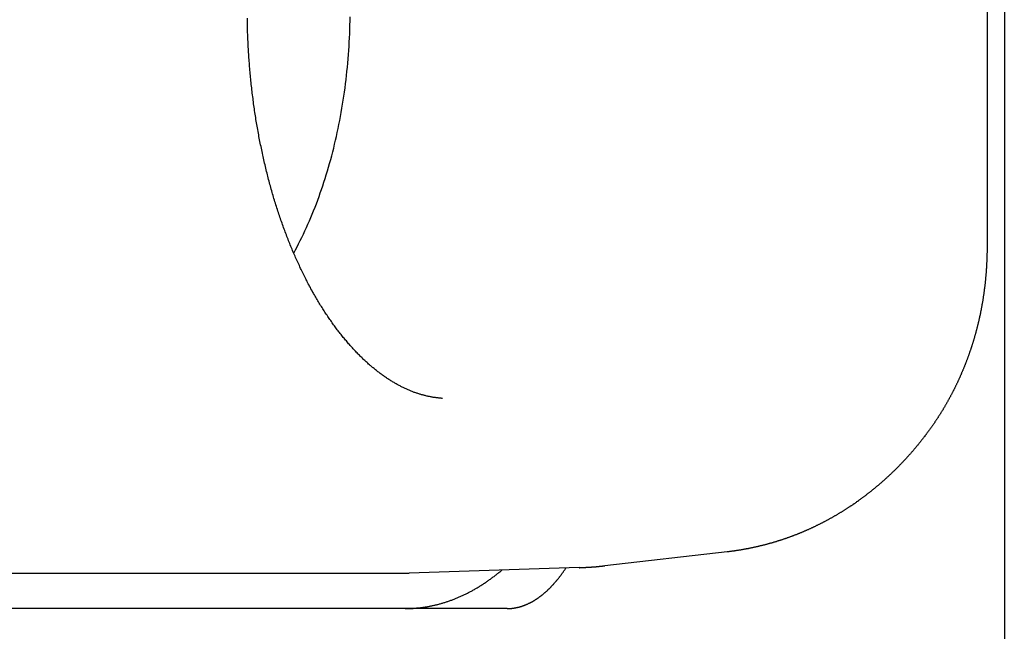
# Model space of a CAD drawing. Extents: x 637 to 3230, y 885 to 2745.
# Tile 14 of 151: x 1007 to 1021, y 1664 to 1673. Entities that reach past the tile are written whole.
import ezdxf

# ---------------------------------------------------------------- set-up
doc = ezdxf.new("R2010")
doc.units = 0
doc.layers.add('KF_GRAVIS_15_RIGHT', color=7, linetype='CONTINUOUS')

# ---------------------------------------------------------------- blocks, each defined once
blk = doc.blocks.new('KF_GRAVIS_15_RIGHT')
at = {"layer": 'KF_GRAVIS_15_RIGHT'}
for p, q in [((191.5946, -574.6769), (191.5946, -656)), ((191.3493, -576.6168), (191.3493, -583.3832)), ((187.6666, -587.6974), (185.9374, -587.894)), ((169.502, -588), (183.1096, -588)), ((185.5719, -587.9207), (183.1631, -587.9991)), ((184.5519, -588.5), (170.8074, -588.5))]:
    blk.add_line(p, q, dxfattribs=at)
for points in [[(183.636, -585.523, 0), (183.626, -585.523, 0), (183.616, -585.522, 0), (183.606, -585.521, 0), (183.596, -585.52, 0), (183.586, -585.519, 0), (183.576, -585.518, 0), (183.566, -585.517, 0), (183.556, -585.516, 0), (183.545, -585.515, 0), (183.535, -585.513, 0), (183.525, -585.512, 0), (183.515, -585.51, 0), (183.505, -585.509, 0), (183.495, -585.507, 0), (183.484, -585.505, 0), (183.474, -585.503, 0), (183.464, -585.501, 0), (183.454, -585.499, 0), (183.443, -585.497, 0), (183.433, -585.495, 0), (183.423, -585.493, 0), (183.413, -585.49, 0), (183.402, -585.488, 0), (183.392, -585.485, 0), (183.382, -585.483, 0), (183.371, -585.48, 0), (183.361, -585.477, 0), (183.351, -585.475, 0), (183.34, -585.472, 0), (183.33, -585.469, 0), (183.319, -585.465, 0), (183.309, -585.462, 0), (183.299, -585.459, 0), (183.288, -585.456, 0), (183.278, -585.452, 0), (183.267, -585.449, 0), (183.257, -585.445, 0), (183.246, -585.441, 0), (183.236, -585.438, 0), (183.225, -585.434, 0), (183.215, -585.43, 0), (183.204, -585.426, 0), (183.194, -585.421, 0), (183.183, -585.417, 0), (183.173, -585.413, 0), (183.162, -585.408, 0), (183.152, -585.404, 0), (183.141, -585.399, 0), (183.13, -585.395, 0), (183.12, -585.39, 0), (183.109, -585.385, 0), (183.099, -585.38, 0), (183.088, -585.375, 0), (183.077, -585.37, 0), (183.067, -585.365, 0), (183.056, -585.359, 0), (183.045, -585.354, 0), (183.035, -585.348, 0), (183.024, -585.343, 0), (183.013, -585.337, 0), (183.003, -585.331, 0), (182.992, -585.325, 0), (182.981, -585.319, 0), (182.97, -585.313, 0), (182.96, -585.307, 0), (182.949, -585.301, 0), (182.938, -585.294, 0), (182.927, -585.288, 0), (182.917, -585.281, 0), (182.906, -585.274, 0), (182.895, -585.268, 0), (182.884, -585.261, 0), (182.874, -585.254, 0), (182.863, -585.247, 0), (182.852, -585.24, 0), (182.841, -585.232, 0), (182.83, -585.225, 0), (182.819, -585.217, 0), (182.809, -585.21, 0), (182.798, -585.202, 0), (182.787, -585.194, 0), (182.776, -585.187, 0), (182.765, -585.179, 0), (182.754, -585.17, 0), (182.743, -585.162, 0), (182.732, -585.154, 0), (182.722, -585.146, 0), (182.711, -585.137, 0), (182.7, -585.129, 0), (182.689, -585.12, 0), (182.678, -585.111, 0), (182.667, -585.102, 0), (182.656, -585.093, 0), (182.645, -585.084, 0), (182.634, -585.075, 0), (182.623, -585.065, 0), (182.612, -585.056, 0), (182.601, -585.047, 0), (182.59, -585.037, 0), (182.579, -585.027, 0), (182.568, -585.017, 0), (182.557, -585.007, 0), (182.546, -584.997, 0), (182.535, -584.987, 0), (182.524, -584.977, 0), (182.513, -584.966, 0), (182.503, -584.956, 0), (182.492, -584.945, 0), (182.481, -584.935, 0), (182.47, -584.924, 0), (182.459, -584.913, 0), (182.448, -584.902, 0), (182.437, -584.891, 0), (182.426, -584.879, 0), (182.415, -584.868, 0), (182.404, -584.857, 0), (182.393, -584.845, 0), (182.382, -584.833, 0), (182.371, -584.822, 0), (182.361, -584.81, 0), (182.35, -584.798, 0), (182.339, -584.786, 0), (182.328, -584.774, 0), (182.317, -584.761, 0), (182.306, -584.749, 0), (182.296, -584.737, 0), (182.285, -584.724, 0), (182.274, -584.711, 0), (182.263, -584.699, 0), (182.253, -584.686, 0), (182.242, -584.673, 0), (182.231, -584.66, 0), (182.22, -584.647, 0), (182.21, -584.633, 0), (182.199, -584.62, 0), (182.188, -584.606, 0), (182.178, -584.593, 0), (182.167, -584.579, 0), (182.157, -584.565, 0), (182.146, -584.552, 0), (182.136, -584.538, 0), (182.125, -584.524, 0), (182.115, -584.509, 0), (182.104, -584.495, 0), (182.094, -584.481, 0), (182.083, -584.466, 0), (182.073, -584.452, 0), (182.062, -584.437, 0), (182.052, -584.422, 0), (182.042, -584.408, 0), (182.031, -584.393, 0), (182.021, -584.378, 0), (182.011, -584.362, 0), (182.001, -584.347, 0), (181.99, -584.332, 0), (181.98, -584.316, 0), (181.97, -584.301, 0), (181.96, -584.285, 0), (181.95, -584.27, 0), (181.94, -584.254, 0), (181.93, -584.238, 0), (181.92, -584.222, 0), (181.91, -584.206, 0), (181.9, -584.19, 0), (181.89, -584.174, 0), (181.88, -584.157, 0), (181.87, -584.141, 0), (181.86, -584.124, 0), (181.85, -584.108, 0), (181.841, -584.091, 0), (181.831, -584.074, 0), (181.821, -584.057, 0), (181.811, -584.04, 0), (181.802, -584.023, 0), (181.792, -584.006, 0), (181.783, -583.989, 0), (181.773, -583.971, 0), (181.764, -583.954, 0), (181.754, -583.936, 0), (181.745, -583.919, 0), (181.735, -583.901, 0), (181.726, -583.883, 0), (181.717, -583.865, 0), (181.707, -583.847, 0), (181.698, -583.829, 0), (181.689, -583.811, 0), (181.68, -583.793, 0), (181.671, -583.774, 0), (181.662, -583.756, 0), (181.652, -583.738, 0), (181.643, -583.719, 0), (181.635, -583.7, 0), (181.626, -583.682, 0), (181.617, -583.663, 0), (181.608, -583.644, 0), (181.599, -583.625, 0), (181.59, -583.606, 0), (181.582, -583.587, 0), (181.573, -583.568, 0), (181.564, -583.548, 0), (181.556, -583.529, 0), (181.547, -583.509, 0), (181.539, -583.49, 0), (181.53, -583.47, 0), (181.522, -583.451, 0), (181.513, -583.431, 0), (181.505, -583.411, 0), (181.497, -583.391, 0), (181.488, -583.371, 0), (181.48, -583.351, 0), (181.472, -583.331, 0), (181.464, -583.311, 0), (181.456, -583.291, 0), (181.448, -583.27, 0), (181.44, -583.25, 0), (181.432, -583.229, 0), (181.424, -583.209, 0), (181.416, -583.188, 0), (181.408, -583.167, 0), (181.401, -583.147, 0), (181.393, -583.126, 0), (181.385, -583.105, 0), (181.378, -583.084, 0), (181.37, -583.063, 0), (181.363, -583.042, 0), (181.355, -583.021, 0), (181.348, -582.999, 0), (181.34, -582.978, 0), (181.333, -582.957, 0), (181.326, -582.935, 0), (181.319, -582.914, 0), (181.311, -582.892, 0), (181.304, -582.871, 0), (181.297, -582.849, 0), (181.29, -582.827, 0), (181.283, -582.805, 0), (181.276, -582.783, 0), (181.27, -582.761, 0), (181.263, -582.739, 0), (181.256, -582.717, 0), (181.249, -582.695, 0), (181.243, -582.673, 0), (181.236, -582.651, 0), (181.23, -582.628, 0), (181.223, -582.606, 0), (181.217, -582.584, 0), (181.21, -582.561, 0), (181.204, -582.539, 0), (181.198, -582.516, 0), (181.192, -582.493, 0), (181.186, -582.471, 0), (181.18, -582.448, 0), (181.173, -582.425, 0), (181.167, -582.402, 0), (181.162, -582.379, 0), (181.156, -582.356, 0), (181.15, -582.333, 0), (181.144, -582.31, 0), (181.138, -582.287, 0), (181.133, -582.264, 0), (181.127, -582.241, 0), (181.122, -582.217, 0), (181.116, -582.194, 0), (181.111, -582.171, 0), (181.105, -582.147, 0), (181.1, -582.124, 0), (181.095, -582.1, 0), (181.09, -582.077, 0), (181.085, -582.053, 0), (181.08, -582.029, 0), (181.075, -582.006, 0), (181.07, -581.982, 0), (181.065, -581.958, 0), (181.06, -581.934, 0), (181.055, -581.91, 0), (181.05, -581.886, 0), (181.046, -581.862, 0), (181.041, -581.838, 0), (181.036, -581.814, 0), (181.032, -581.79, 0), (181.028, -581.766, 0), (181.023, -581.742, 0), (181.019, -581.718, 0), (181.015, -581.694, 0), (181.01, -581.669, 0), (181.006, -581.645, 0), (181.002, -581.621, 0), (180.998, -581.596, 0), (180.994, -581.572, 0), (180.99, -581.548, 0), (180.987, -581.523, 0), (180.983, -581.499, 0), (180.979, -581.474, 0), (180.975, -581.449, 0), (180.972, -581.425, 0), (180.968, -581.4, 0), (180.965, -581.375, 0), (180.961, -581.351, 0), (180.958, -581.326, 0), (180.955, -581.301, 0), (180.952, -581.277, 0), (180.948, -581.252, 0), (180.945, -581.227, 0), (180.942, -581.202, 0), (180.939, -581.177, 0), (180.936, -581.152, 0), (180.933, -581.127, 0), (180.931, -581.102, 0), (180.928, -581.077, 0), (180.925, -581.052, 0), (180.923, -581.027, 0), (180.92, -581.002, 0), (180.918, -580.977, 0), (180.915, -580.952, 0), (180.913, -580.927, 0), (180.911, -580.902, 0), (180.908, -580.876, 0), (180.906, -580.851, 0), (180.904, -580.826, 0), (180.902, -580.801, 0), (180.9, -580.776, 0), (180.898, -580.75, 0), (180.896, -580.725, 0), (180.895, -580.7, 0), (180.893, -580.674, 0), (180.891, -580.649, 0), (180.89, -580.624, 0), (180.888, -580.598, 0), (180.887, -580.573, 0), (180.885, -580.548, 0), (180.884, -580.522, 0), (180.883, -580.497, 0), (180.882, -580.471, 0), (180.88, -580.446, 0), (180.879, -580.421, 0), (180.878, -580.395, 0), (180.877, -580.37, 0), (180.876, -580.344, 0), (180.876, -580.319, 0), (180.875, -580.293, 0), (180.874, -580.268, 0), (180.874, -580.242, 0), (180.873, -580.217, 0), (180.872, -580.191, 0), (180.872, -580.166, 0), (180.872, -580.14, 0)], [(181.528, -583.466, 0), (181.552, -583.422, 0), (181.575, -583.379, 0), (181.598, -583.334, 0), (181.621, -583.289, 0), (181.643, -583.244, 0), (181.665, -583.198, 0), (181.687, -583.152, 0), (181.708, -583.105, 0), (181.73, -583.058, 0), (181.75, -583.011, 0), (181.771, -582.963, 0), (181.791, -582.914, 0), (181.811, -582.866, 0), (181.83, -582.816, 0), (181.85, -582.767, 0), (181.868, -582.717, 0), (181.887, -582.666, 0), (181.905, -582.615, 0), (181.923, -582.564, 0), (181.94, -582.513, 0), (181.957, -582.461, 0), (181.974, -582.409, 0), (181.99, -582.356, 0), (182.006, -582.303, 0), (182.022, -582.25, 0), (182.037, -582.196, 0), (182.052, -582.142, 0), (182.067, -582.088, 0), (182.081, -582.033, 0), (182.095, -581.979, 0), (182.108, -581.924, 0), (182.121, -581.868, 0), (182.134, -581.813, 0), (182.146, -581.757, 0), (182.158, -581.701, 0), (182.169, -581.644, 0), (182.18, -581.588, 0), (182.191, -581.531, 0), (182.201, -581.474, 0), (182.211, -581.416, 0), (182.221, -581.359, 0), (182.23, -581.301, 0), (182.239, -581.243, 0), (182.247, -581.185, 0), (182.255, -581.127, 0), (182.262, -581.069, 0), (182.27, -581.01, 0), (182.276, -580.951, 0), (182.283, -580.893, 0), (182.289, -580.834, 0), (182.294, -580.775, 0), (182.299, -580.716, 0), (182.304, -580.656, 0), (182.308, -580.597, 0), (182.312, -580.537, 0), (182.316, -580.478, 0), (182.319, -580.418, 0), (182.321, -580.359, 0), (182.324, -580.299, 0), (182.325, -580.239, 0), (182.327, -580.179, 0), (182.328, -580.12, 0)], [(191.349, -583.383, 0), (191.349, -583.391, 0), (191.349, -583.399, 0), (191.349, -583.407, 0), (191.349, -583.415, 0), (191.349, -583.423, 0), (191.349, -583.43, 0), (191.349, -583.438, 0), (191.349, -583.446, 0), (191.349, -583.454, 0), (191.349, -583.462, 0), (191.348, -583.47, 0), (191.348, -583.478, 0), (191.348, -583.485, 0), (191.348, -583.493, 0), (191.348, -583.501, 0), (191.348, -583.509, 0), (191.347, -583.517, 0), (191.347, -583.525, 0), (191.347, -583.533, 0), (191.347, -583.54, 0), (191.346, -583.548, 0), (191.346, -583.556, 0), (191.346, -583.564, 0), (191.346, -583.572, 0), (191.345, -583.58, 0), (191.345, -583.588, 0), (191.345, -583.595, 0), (191.344, -583.603, 0), (191.344, -583.611, 0), (191.343, -583.619, 0), (191.343, -583.627, 0), (191.343, -583.635, 0), (191.342, -583.643, 0), (191.342, -583.65, 0), (191.341, -583.658, 0), (191.341, -583.666, 0), (191.34, -583.674, 0), (191.34, -583.682, 0), (191.339, -583.69, 0), (191.339, -583.698, 0), (191.338, -583.705, 0), (191.338, -583.713, 0), (191.337, -583.721, 0), (191.337, -583.729, 0), (191.336, -583.737, 0), (191.335, -583.745, 0), (191.335, -583.752, 0), (191.334, -583.76, 0), (191.334, -583.768, 0), (191.333, -583.776, 0), (191.332, -583.784, 0), (191.332, -583.792, 0), (191.331, -583.799, 0), (191.33, -583.807, 0), (191.33, -583.815, 0), (191.329, -583.823, 0), (191.328, -583.831, 0), (191.327, -583.838, 0), (191.327, -583.846, 0), (191.326, -583.854, 0), (191.325, -583.862, 0), (191.324, -583.87, 0), (191.323, -583.878, 0), (191.323, -583.885, 0), (191.322, -583.893, 0), (191.321, -583.901, 0), (191.32, -583.909, 0), (191.319, -583.917, 0), (191.318, -583.924, 0), (191.317, -583.932, 0), (191.316, -583.94, 0), (191.315, -583.948, 0), (191.314, -583.956, 0), (191.313, -583.963, 0), (191.312, -583.971, 0), (191.311, -583.979, 0), (191.31, -583.987, 0), (191.309, -583.995, 0), (191.308, -584.002, 0), (191.307, -584.01, 0), (191.306, -584.018, 0), (191.305, -584.026, 0), (191.304, -584.033, 0), (191.303, -584.041, 0), (191.302, -584.049, 0), (191.301, -584.057, 0), (191.3, -584.065, 0), (191.299, -584.072, 0), (191.297, -584.08, 0), (191.296, -584.088, 0), (191.295, -584.096, 0), (191.294, -584.103, 0), (191.293, -584.111, 0), (191.291, -584.119, 0), (191.29, -584.127, 0), (191.289, -584.134, 0), (191.288, -584.142, 0), (191.286, -584.15, 0), (191.285, -584.158, 0), (191.284, -584.165, 0), (191.282, -584.173, 0), (191.281, -584.181, 0), (191.28, -584.189, 0), (191.278, -584.196, 0), (191.277, -584.204, 0), (191.276, -584.212, 0), (191.274, -584.219, 0), (191.273, -584.227, 0), (191.271, -584.235, 0), (191.27, -584.243, 0), (191.268, -584.25, 0), (191.267, -584.258, 0), (191.265, -584.266, 0), (191.264, -584.273, 0), (191.262, -584.281, 0), (191.261, -584.289, 0), (191.259, -584.296, 0), (191.258, -584.304, 0), (191.256, -584.312, 0), (191.255, -584.32, 0), (191.253, -584.327, 0), (191.251, -584.335, 0), (191.25, -584.343, 0), (191.248, -584.35, 0), (191.247, -584.358, 0), (191.245, -584.366, 0), (191.243, -584.373, 0), (191.242, -584.381, 0), (191.24, -584.389, 0), (191.238, -584.396, 0), (191.236, -584.404, 0), (191.235, -584.412, 0), (191.233, -584.419, 0), (191.231, -584.427, 0), (191.229, -584.434, 0), (191.228, -584.442, 0), (191.226, -584.45, 0), (191.224, -584.457, 0), (191.222, -584.465, 0), (191.22, -584.473, 0), (191.218, -584.48, 0), (191.216, -584.488, 0), (191.215, -584.495, 0), (191.213, -584.503, 0), (191.211, -584.511, 0), (191.209, -584.518, 0), (191.207, -584.526, 0), (191.205, -584.534, 0), (191.203, -584.541, 0), (191.201, -584.549, 0), (191.199, -584.556, 0), (191.197, -584.564, 0), (191.195, -584.571, 0), (191.193, -584.579, 0), (191.191, -584.587, 0), (191.189, -584.594, 0), (191.187, -584.602, 0), (191.185, -584.609, 0), (191.183, -584.617, 0), (191.18, -584.624, 0), (191.178, -584.632, 0), (191.176, -584.639, 0), (191.174, -584.647, 0), (191.172, -584.655, 0), (191.17, -584.662, 0), (191.167, -584.67, 0), (191.165, -584.677, 0), (191.163, -584.685, 0), (191.161, -584.692, 0), (191.159, -584.7, 0), (191.156, -584.707, 0), (191.154, -584.715, 0), (191.152, -584.722, 0), (191.149, -584.73, 0), (191.147, -584.737, 0), (191.145, -584.745, 0), (191.142, -584.752, 0), (191.14, -584.76, 0), (191.138, -584.767, 0), (191.135, -584.775, 0), (191.133, -584.782, 0), (191.131, -584.79, 0), (191.128, -584.797, 0), (191.126, -584.804, 0), (191.123, -584.812, 0), (191.121, -584.819, 0), (191.118, -584.827, 0), (191.116, -584.834, 0), (191.113, -584.842, 0), (191.111, -584.849, 0), (191.108, -584.856, 0), (191.106, -584.864, 0), (191.103, -584.871, 0), (191.101, -584.879, 0), (191.098, -584.886, 0), (191.095, -584.894, 0), (191.093, -584.901, 0), (191.09, -584.908, 0), (191.087, -584.916, 0), (191.085, -584.923, 0), (191.082, -584.93, 0), (191.079, -584.938, 0), (191.077, -584.945, 0), (191.074, -584.953, 0), (191.071, -584.96, 0), (191.069, -584.967, 0), (191.066, -584.975, 0), (191.063, -584.982, 0), (191.06, -584.989, 0), (191.058, -584.997, 0), (191.055, -585.004, 0), (191.052, -585.011, 0), (191.049, -585.019, 0), (191.046, -585.026, 0), (191.043, -585.033, 0), (191.041, -585.04, 0), (191.038, -585.048, 0), (191.035, -585.055, 0), (191.032, -585.062, 0), (191.029, -585.07, 0), (191.026, -585.077, 0), (191.023, -585.084, 0), (191.02, -585.091, 0), (191.017, -585.099, 0), (191.014, -585.106, 0), (191.011, -585.113, 0), (191.008, -585.12, 0), (191.005, -585.128, 0), (191.002, -585.135, 0), (190.999, -585.142, 0), (190.996, -585.149, 0), (190.993, -585.156, 0), (190.99, -585.164, 0), (190.987, -585.171, 0), (190.984, -585.178, 0), (190.981, -585.185, 0), (190.977, -585.192, 0), (190.974, -585.2, 0), (190.971, -585.207, 0), (190.968, -585.214, 0), (190.965, -585.221, 0), (190.962, -585.228, 0), (190.958, -585.235, 0), (190.955, -585.243, 0), (190.952, -585.25, 0), (190.949, -585.257, 0), (190.945, -585.264, 0), (190.942, -585.271, 0), (190.939, -585.278, 0), (190.935, -585.285, 0), (190.932, -585.292, 0), (190.929, -585.299, 0), (190.925, -585.307, 0), (190.922, -585.314, 0), (190.919, -585.321, 0), (190.915, -585.328, 0), (190.912, -585.335, 0), (190.909, -585.342, 0), (190.905, -585.349, 0), (190.902, -585.356, 0), (190.898, -585.363, 0), (190.895, -585.37, 0), (190.891, -585.377, 0), (190.888, -585.384, 0), (190.884, -585.391, 0), (190.881, -585.398, 0), (190.877, -585.405, 0), (190.874, -585.412, 0), (190.87, -585.419, 0), (190.867, -585.426, 0), (190.863, -585.433, 0), (190.859, -585.44, 0), (190.856, -585.447, 0), (190.852, -585.454, 0), (190.849, -585.461, 0), (190.845, -585.468, 0), (190.841, -585.475, 0), (190.838, -585.482, 0), (190.834, -585.489, 0), (190.83, -585.496, 0), (190.826, -585.502, 0), (190.823, -585.509, 0), (190.819, -585.516, 0), (190.815, -585.523, 0), (190.812, -585.53, 0), (190.808, -585.537, 0), (190.804, -585.544, 0), (190.8, -585.551, 0), (190.796, -585.557, 0), (190.793, -585.564, 0), (190.789, -585.571, 0), (190.785, -585.578, 0), (190.781, -585.585, 0), (190.777, -585.592, 0), (190.773, -585.598, 0), (190.769, -585.605, 0), (190.765, -585.612, 0), (190.761, -585.619, 0), (190.758, -585.626, 0), (190.754, -585.632, 0), (190.75, -585.639, 0), (190.746, -585.646, 0), (190.742, -585.653, 0), (190.738, -585.659, 0), (190.734, -585.666, 0), (190.73, -585.673, 0), (190.726, -585.679, 0), (190.722, -585.686, 0), (190.717, -585.693, 0), (190.713, -585.7, 0), (190.709, -585.706, 0), (190.705, -585.713, 0), (190.701, -585.72, 0), (190.697, -585.726, 0), (190.693, -585.733, 0), (190.689, -585.74, 0), (190.685, -585.746, 0), (190.68, -585.753, 0), (190.676, -585.76, 0), (190.672, -585.766, 0), (190.668, -585.773, 0), (190.664, -585.779, 0), (190.659, -585.786, 0), (190.655, -585.793, 0), (190.651, -585.799, 0), (190.647, -585.806, 0), (190.642, -585.812, 0), (190.638, -585.819, 0), (190.634, -585.825, 0), (190.629, -585.832, 0), (190.625, -585.838, 0), (190.621, -585.845, 0), (190.616, -585.851, 0), (190.612, -585.858, 0), (190.608, -585.864, 0), (190.603, -585.871, 0), (190.599, -585.877, 0), (190.594, -585.884, 0), (190.59, -585.89, 0), (190.585, -585.897, 0), (190.581, -585.903, 0), (190.577, -585.91, 0), (190.572, -585.916, 0), (190.568, -585.923, 0), (190.563, -585.929, 0), (190.559, -585.935, 0), (190.554, -585.942, 0), (190.549, -585.948, 0), (190.545, -585.955, 0), (190.54, -585.961, 0), (190.536, -585.967, 0), (190.531, -585.974, 0), (190.527, -585.98, 0), (190.522, -585.986, 0), (190.517, -585.993, 0), (190.513, -585.999, 0), (190.508, -586.005, 0), (190.503, -586.012, 0), (190.499, -586.018, 0), (190.494, -586.024, 0), (190.489, -586.03, 0), (190.485, -586.037, 0), (190.48, -586.043, 0), (190.475, -586.049, 0), (190.47, -586.056, 0), (190.466, -586.062, 0), (190.461, -586.068, 0), (190.456, -586.074, 0), (190.451, -586.08, 0), (190.447, -586.087, 0), (190.442, -586.093, 0), (190.437, -586.099, 0), (190.432, -586.105, 0), (190.427, -586.111, 0), (190.422, -586.117, 0), (190.418, -586.124, 0), (190.413, -586.13, 0), (190.408, -586.136, 0), (190.403, -586.142, 0), (190.398, -586.148, 0), (190.393, -586.154, 0), (190.388, -586.16, 0), (190.383, -586.166, 0)], [(190.383, -586.166, 0), (190.378, -586.173, 0), (190.373, -586.179, 0), (190.367, -586.186, 0), (190.362, -586.192, 0), (190.357, -586.199, 0), (190.351, -586.205, 0), (190.346, -586.211, 0), (190.341, -586.218, 0), (190.335, -586.224, 0), (190.33, -586.231, 0), (190.324, -586.237, 0), (190.319, -586.243, 0), (190.314, -586.25, 0), (190.308, -586.256, 0), (190.303, -586.262, 0), (190.297, -586.269, 0), (190.292, -586.275, 0), (190.286, -586.281, 0), (190.281, -586.288, 0), (190.275, -586.294, 0), (190.27, -586.3, 0), (190.264, -586.307, 0), (190.259, -586.313, 0), (190.253, -586.319, 0), (190.247, -586.325, 0), (190.242, -586.332, 0), (190.236, -586.338, 0), (190.231, -586.344, 0), (190.225, -586.35, 0), (190.219, -586.356, 0), (190.214, -586.363, 0), (190.208, -586.369, 0), (190.203, -586.375, 0), (190.197, -586.381, 0), (190.191, -586.387, 0), (190.186, -586.393, 0), (190.18, -586.399, 0), (190.174, -586.405, 0), (190.168, -586.412, 0), (190.163, -586.418, 0), (190.157, -586.424, 0), (190.151, -586.43, 0), (190.145, -586.436, 0), (190.14, -586.442, 0), (190.134, -586.448, 0), (190.128, -586.454, 0), (190.122, -586.46, 0), (190.116, -586.466, 0), (190.111, -586.472, 0), (190.105, -586.478, 0), (190.099, -586.484, 0), (190.093, -586.49, 0), (190.087, -586.496, 0), (190.081, -586.502, 0), (190.075, -586.507, 0), (190.07, -586.513, 0), (190.064, -586.519, 0), (190.058, -586.525, 0), (190.052, -586.531, 0), (190.046, -586.537, 0), (190.04, -586.543, 0), (190.034, -586.549, 0), (190.028, -586.554, 0), (190.022, -586.56, 0), (190.016, -586.566, 0), (190.01, -586.572, 0), (190.004, -586.578, 0), (189.998, -586.583, 0), (189.992, -586.589, 0), (189.986, -586.595, 0), (189.98, -586.601, 0), (189.974, -586.606, 0), (189.967, -586.612, 0), (189.961, -586.618, 0), (189.955, -586.623, 0), (189.949, -586.629, 0), (189.943, -586.635, 0), (189.937, -586.64, 0), (189.931, -586.646, 0), (189.925, -586.652, 0), (189.918, -586.657, 0), (189.912, -586.663, 0), (189.906, -586.669, 0), (189.9, -586.674, 0), (189.894, -586.68, 0), (189.887, -586.685, 0), (189.881, -586.691, 0), (189.875, -586.696, 0), (189.869, -586.702, 0), (189.862, -586.707, 0), (189.856, -586.713, 0), (189.85, -586.718, 0), (189.844, -586.724, 0), (189.837, -586.729, 0), (189.831, -586.735, 0), (189.825, -586.74, 0), (189.818, -586.746, 0), (189.812, -586.751, 0), (189.806, -586.756, 0), (189.799, -586.762, 0), (189.793, -586.767, 0), (189.786, -586.773, 0), (189.78, -586.778, 0), (189.774, -586.783, 0), (189.767, -586.789, 0), (189.761, -586.794, 0), (189.754, -586.799, 0), (189.748, -586.804, 0), (189.741, -586.81, 0), (189.735, -586.815, 0), (189.728, -586.82, 0), (189.722, -586.825, 0), (189.715, -586.831, 0), (189.709, -586.836, 0), (189.702, -586.841, 0), (189.696, -586.846, 0), (189.689, -586.852, 0), (189.683, -586.857, 0), (189.676, -586.862, 0), (189.67, -586.867, 0), (189.663, -586.872, 0), (189.656, -586.877, 0), (189.65, -586.882, 0), (189.643, -586.887, 0), (189.637, -586.892, 0), (189.63, -586.898, 0), (189.623, -586.903, 0), (189.617, -586.908, 0), (189.61, -586.913, 0), (189.603, -586.918, 0), (189.597, -586.923, 0), (189.59, -586.928, 0), (189.583, -586.933, 0), (189.577, -586.938, 0), (189.57, -586.942, 0), (189.563, -586.947, 0), (189.556, -586.952, 0), (189.55, -586.957, 0), (189.543, -586.962, 0), (189.536, -586.967, 0), (189.529, -586.972, 0), (189.522, -586.977, 0), (189.516, -586.982, 0), (189.509, -586.986, 0), (189.502, -586.991, 0), (189.495, -586.996, 0), (189.488, -587.001, 0), (189.482, -587.006, 0), (189.475, -587.01, 0), (189.468, -587.015, 0), (189.461, -587.02, 0), (189.454, -587.024, 0), (189.447, -587.029, 0), (189.44, -587.034, 0), (189.433, -587.039, 0), (189.426, -587.043, 0), (189.42, -587.048, 0), (189.413, -587.052, 0), (189.406, -587.057, 0), (189.399, -587.062, 0), (189.392, -587.066, 0), (189.385, -587.071, 0), (189.378, -587.075, 0), (189.371, -587.08, 0), (189.364, -587.084, 0), (189.357, -587.089, 0), (189.35, -587.094, 0), (189.343, -587.098, 0), (189.336, -587.102, 0), (189.329, -587.107, 0), (189.322, -587.111, 0), (189.314, -587.116, 0), (189.307, -587.12, 0), (189.3, -587.125, 0), (189.293, -587.129, 0), (189.286, -587.133, 0), (189.279, -587.138, 0), (189.272, -587.142, 0), (189.265, -587.146, 0), (189.258, -587.151, 0), (189.251, -587.155, 0), (189.243, -587.159, 0), (189.236, -587.164, 0), (189.229, -587.168, 0), (189.222, -587.172, 0), (189.215, -587.176, 0), (189.207, -587.181, 0), (189.2, -587.185, 0), (189.193, -587.189, 0), (189.186, -587.193, 0), (189.179, -587.197, 0), (189.171, -587.202, 0), (189.164, -587.206, 0), (189.157, -587.21, 0), (189.15, -587.214, 0), (189.142, -587.218, 0), (189.135, -587.222, 0), (189.128, -587.226, 0), (189.12, -587.23, 0), (189.113, -587.234, 0), (189.106, -587.238, 0), (189.098, -587.242, 0), (189.091, -587.246, 0), (189.084, -587.25, 0), (189.076, -587.254, 0), (189.069, -587.258, 0), (189.062, -587.262, 0), (189.054, -587.266, 0), (189.047, -587.27, 0), (189.04, -587.274, 0), (189.032, -587.277, 0), (189.025, -587.281, 0), (189.017, -587.285, 0), (189.01, -587.289, 0), (189.003, -587.293, 0), (188.995, -587.297, 0), (188.988, -587.3, 0), (188.98, -587.304, 0), (188.973, -587.308, 0), (188.965, -587.312, 0), (188.958, -587.315, 0), (188.95, -587.319, 0), (188.943, -587.323, 0), (188.935, -587.326, 0), (188.928, -587.33, 0), (188.92, -587.334, 0), (188.913, -587.337, 0), (188.905, -587.341, 0), (188.898, -587.344, 0), (188.89, -587.348, 0), (188.883, -587.351, 0), (188.875, -587.355, 0), (188.867, -587.359, 0), (188.86, -587.362, 0), (188.852, -587.366, 0), (188.845, -587.369, 0), (188.837, -587.372, 0), (188.83, -587.376, 0), (188.822, -587.379, 0), (188.814, -587.383, 0), (188.807, -587.386, 0), (188.799, -587.39, 0), (188.791, -587.393, 0), (188.784, -587.396, 0), (188.776, -587.4, 0), (188.768, -587.403, 0), (188.761, -587.406, 0), (188.753, -587.409, 0), (188.745, -587.413, 0), (188.738, -587.416, 0), (188.73, -587.419, 0), (188.722, -587.422, 0), (188.715, -587.426, 0), (188.707, -587.429, 0), (188.699, -587.432, 0), (188.691, -587.435, 0), (188.684, -587.438, 0), (188.676, -587.441, 0), (188.668, -587.445, 0), (188.66, -587.448, 0), (188.653, -587.451, 0), (188.645, -587.454, 0), (188.637, -587.457, 0), (188.629, -587.46, 0), (188.622, -587.463, 0), (188.614, -587.466, 0), (188.606, -587.469, 0), (188.598, -587.472, 0), (188.59, -587.475, 0), (188.583, -587.478, 0), (188.575, -587.48, 0), (188.567, -587.483, 0), (188.559, -587.486, 0), (188.551, -587.489, 0), (188.543, -587.492, 0), (188.535, -587.495, 0), (188.528, -587.498, 0), (188.52, -587.5, 0), (188.512, -587.503, 0), (188.504, -587.506, 0), (188.496, -587.509, 0), (188.488, -587.511, 0), (188.48, -587.514, 0), (188.472, -587.517, 0), (188.464, -587.519, 0), (188.457, -587.522, 0), (188.449, -587.525, 0), (188.441, -587.527, 0), (188.433, -587.53, 0), (188.425, -587.533, 0), (188.417, -587.535, 0), (188.409, -587.538, 0), (188.401, -587.54, 0), (188.393, -587.543, 0), (188.385, -587.545, 0), (188.377, -587.548, 0), (188.369, -587.55, 0), (188.361, -587.553, 0), (188.353, -587.555, 0), (188.345, -587.558, 0), (188.337, -587.56, 0), (188.329, -587.562, 0), (188.321, -587.565, 0), (188.313, -587.567, 0), (188.305, -587.569, 0), (188.297, -587.572, 0), (188.289, -587.574, 0), (188.281, -587.576, 0), (188.273, -587.579, 0), (188.265, -587.581, 0), (188.257, -587.583, 0), (188.249, -587.585, 0), (188.241, -587.587, 0), (188.233, -587.59, 0), (188.225, -587.592, 0), (188.216, -587.594, 0), (188.208, -587.596, 0), (188.2, -587.598, 0), (188.192, -587.6, 0), (188.184, -587.602, 0), (188.176, -587.604, 0), (188.168, -587.606, 0), (188.16, -587.608, 0), (188.152, -587.61, 0), (188.144, -587.612, 0), (188.135, -587.614, 0), (188.127, -587.616, 0), (188.119, -587.618, 0), (188.111, -587.62, 0), (188.103, -587.622, 0), (188.095, -587.624, 0), (188.087, -587.626, 0), (188.078, -587.628, 0), (188.07, -587.63, 0), (188.062, -587.631, 0), (188.054, -587.633, 0), (188.046, -587.635, 0), (188.038, -587.637, 0), (188.029, -587.638, 0), (188.021, -587.64, 0), (188.013, -587.642, 0), (188.005, -587.644, 0), (187.997, -587.645, 0), (187.989, -587.647, 0), (187.98, -587.649, 0), (187.972, -587.65, 0), (187.964, -587.652, 0), (187.956, -587.653, 0), (187.948, -587.655, 0), (187.939, -587.656, 0), (187.931, -587.658, 0), (187.923, -587.659, 0), (187.915, -587.661, 0), (187.906, -587.662, 0), (187.898, -587.664, 0), (187.89, -587.665, 0), (187.882, -587.667, 0), (187.873, -587.668, 0), (187.865, -587.67, 0), (187.857, -587.671, 0), (187.849, -587.672, 0), (187.841, -587.674, 0), (187.832, -587.675, 0), (187.824, -587.676, 0), (187.816, -587.678, 0), (187.807, -587.679, 0), (187.799, -587.68, 0), (187.791, -587.681, 0), (187.783, -587.682, 0), (187.774, -587.684, 0), (187.766, -587.685, 0), (187.758, -587.686, 0), (187.75, -587.687, 0), (187.741, -587.688, 0), (187.733, -587.689, 0), (187.725, -587.69, 0), (187.716, -587.691, 0), (187.708, -587.692, 0), (187.7, -587.694, 0), (187.691, -587.695, 0), (187.683, -587.696, 0), (187.675, -587.696, 0), (187.667, -587.697, 0)], [(183.109, -588.5, 0), (183.12, -588.5, 0), (183.131, -588.5, 0), (183.142, -588.5, 0), (183.153, -588.499, 0), (183.164, -588.499, 0), (183.175, -588.499, 0), (183.186, -588.498, 0), (183.197, -588.498, 0), (183.208, -588.497, 0), (183.219, -588.497, 0), (183.23, -588.496, 0), (183.241, -588.495, 0), (183.252, -588.494, 0), (183.263, -588.493, 0), (183.274, -588.492, 0), (183.285, -588.491, 0), (183.296, -588.49, 0), (183.307, -588.489, 0), (183.318, -588.488, 0), (183.329, -588.487, 0), (183.34, -588.485, 0), (183.351, -588.484, 0), (183.362, -588.482, 0), (183.373, -588.481, 0), (183.384, -588.479, 0), (183.395, -588.477, 0), (183.406, -588.475, 0), (183.417, -588.474, 0), (183.428, -588.472, 0), (183.439, -588.47, 0), (183.45, -588.468, 0), (183.461, -588.465, 0), (183.472, -588.463, 0), (183.483, -588.461, 0), (183.494, -588.459, 0), (183.505, -588.456, 0), (183.516, -588.454, 0), (183.527, -588.451, 0), (183.538, -588.449, 0), (183.549, -588.446, 0), (183.56, -588.443, 0), (183.571, -588.441, 0), (183.582, -588.438, 0), (183.593, -588.435, 0), (183.604, -588.432, 0), (183.615, -588.429, 0), (183.626, -588.426, 0), (183.637, -588.422, 0), (183.647, -588.419, 0), (183.658, -588.416, 0), (183.669, -588.412, 0), (183.68, -588.409, 0), (183.691, -588.405, 0), (183.702, -588.402, 0), (183.713, -588.398, 0), (183.723, -588.395, 0), (183.734, -588.391, 0), (183.745, -588.387, 0), (183.756, -588.383, 0), (183.767, -588.379, 0), (183.778, -588.375, 0), (183.788, -588.371, 0), (183.799, -588.367, 0), (183.81, -588.362, 0), (183.821, -588.358, 0), (183.831, -588.354, 0), (183.842, -588.349, 0), (183.853, -588.345, 0), (183.864, -588.34, 0), (183.874, -588.335, 0), (183.885, -588.331, 0), (183.896, -588.326, 0), (183.906, -588.321, 0), (183.917, -588.316, 0), (183.928, -588.311, 0), (183.939, -588.306, 0), (183.949, -588.301, 0), (183.96, -588.296, 0), (183.97, -588.291, 0), (183.981, -588.285, 0), (183.992, -588.28, 0), (184.002, -588.275, 0), (184.013, -588.269, 0), (184.023, -588.264, 0), (184.034, -588.258, 0), (184.045, -588.252, 0), (184.055, -588.247, 0), (184.066, -588.241, 0), (184.076, -588.235, 0), (184.087, -588.229, 0), (184.097, -588.223, 0), (184.108, -588.217, 0), (184.118, -588.211, 0), (184.129, -588.205, 0), (184.139, -588.198, 0), (184.15, -588.192, 0), (184.16, -588.186, 0), (184.17, -588.179, 0), (184.181, -588.173, 0), (184.191, -588.166, 0), (184.202, -588.159, 0), (184.212, -588.153, 0), (184.222, -588.146, 0), (184.233, -588.139, 0), (184.243, -588.132, 0), (184.253, -588.125, 0), (184.263, -588.118, 0), (184.274, -588.111, 0), (184.284, -588.104, 0), (184.294, -588.097, 0), (184.304, -588.089, 0), (184.315, -588.082, 0), (184.325, -588.075, 0), (184.335, -588.067, 0), (184.345, -588.06, 0), (184.355, -588.052, 0), (184.366, -588.045, 0), (184.376, -588.037, 0), (184.386, -588.029, 0), (184.396, -588.021, 0), (184.406, -588.013, 0), (184.416, -588.005, 0), (184.426, -587.997, 0), (184.436, -587.989, 0), (184.446, -587.981, 0), (184.456, -587.973, 0), (184.466, -587.965, 0), (184.476, -587.956, 0)], [(183.11, -588, 0), (183.11, -588, 0), (183.11, -588, 0), (183.111, -588, 0), (183.111, -588, 0), (183.112, -588, 0), (183.112, -588, 0), (183.112, -588, 0), (183.113, -588, 0), (183.113, -588, 0), (183.114, -588, 0), (183.114, -588, 0), (183.115, -588, 0), (183.115, -588, 0), (183.115, -588, 0), (183.116, -588, 0), (183.116, -588, 0), (183.117, -588, 0), (183.117, -588, 0), (183.118, -588, 0), (183.118, -588, 0), (183.118, -588, 0), (183.119, -588, 0), (183.119, -588, 0), (183.12, -588, 0), (183.12, -588, 0), (183.12, -588, 0), (183.121, -588, 0), (183.121, -588, 0), (183.122, -588, 0), (183.122, -588, 0), (183.123, -588, 0), (183.123, -588, 0), (183.123, -588, 0), (183.124, -588, 0), (183.124, -588, 0), (183.125, -588, 0), (183.125, -588, 0), (183.125, -588, 0), (183.126, -588, 0), (183.126, -588, 0), (183.127, -588, 0), (183.127, -588, 0), (183.128, -588, 0), (183.128, -588, 0), (183.128, -588, 0), (183.129, -588, 0), (183.129, -588, 0), (183.13, -588, 0), (183.13, -588, 0), (183.13, -588, 0), (183.131, -588, 0), (183.131, -588, 0), (183.132, -588, 0), (183.132, -588, 0), (183.133, -588, 0), (183.133, -588, 0), (183.133, -588, 0), (183.134, -588, 0), (183.134, -588, 0), (183.135, -588, 0), (183.135, -588, 0), (183.136, -588, 0), (183.136, -588, 0), (183.136, -588, 0), (183.137, -588, 0), (183.137, -588, 0), (183.138, -588, 0), (183.138, -588, 0), (183.138, -588, 0), (183.139, -588, 0), (183.139, -588, 0), (183.14, -588, 0), (183.14, -588, 0), (183.141, -588, 0), (183.141, -588, 0), (183.141, -588, 0), (183.142, -588, 0), (183.142, -588, 0), (183.143, -588, 0), (183.143, -588, 0), (183.143, -588, 0), (183.144, -588, 0), (183.144, -588, 0), (183.145, -588, 0), (183.145, -588, 0), (183.146, -588, 0), (183.146, -588, 0), (183.146, -588, 0), (183.147, -588, 0), (183.147, -588, 0), (183.148, -588, 0), (183.148, -588, 0), (183.148, -588, 0), (183.149, -588, 0), (183.149, -588, 0), (183.15, -588, 0), (183.15, -587.999, 0), (183.151, -587.999, 0), (183.151, -587.999, 0), (183.151, -587.999, 0), (183.152, -587.999, 0), (183.152, -587.999, 0), (183.153, -587.999, 0), (183.153, -587.999, 0), (183.154, -587.999, 0), (183.154, -587.999, 0), (183.154, -587.999, 0), (183.155, -587.999, 0), (183.155, -587.999, 0), (183.156, -587.999, 0), (183.156, -587.999, 0), (183.156, -587.999, 0), (183.157, -587.999, 0), (183.157, -587.999, 0), (183.158, -587.999, 0), (183.158, -587.999, 0), (183.159, -587.999, 0), (183.159, -587.999, 0), (183.159, -587.999, 0), (183.16, -587.999, 0), (183.16, -587.999, 0), (183.161, -587.999, 0), (183.161, -587.999, 0), (183.161, -587.999, 0), (183.162, -587.999, 0), (183.162, -587.999, 0), (183.163, -587.999, 0), (183.163, -587.999, 0)], [(184.552, -588.5, 0), (184.556, -588.5, 0), (184.561, -588.5, 0), (184.565, -588.5, 0), (184.57, -588.5, 0), (184.574, -588.5, 0), (184.578, -588.499, 0), (184.583, -588.499, 0), (184.587, -588.499, 0), (184.592, -588.499, 0), (184.596, -588.498, 0), (184.601, -588.498, 0), (184.605, -588.498, 0), (184.61, -588.497, 0), (184.614, -588.497, 0), (184.619, -588.497, 0), (184.623, -588.496, 0), (184.628, -588.496, 0), (184.632, -588.495, 0), (184.636, -588.494, 0), (184.641, -588.494, 0), (184.645, -588.493, 0), (184.65, -588.493, 0), (184.654, -588.492, 0), (184.659, -588.491, 0), (184.663, -588.49, 0), (184.668, -588.49, 0), (184.672, -588.489, 0), (184.677, -588.488, 0), (184.681, -588.487, 0), (184.686, -588.486, 0), (184.69, -588.485, 0), (184.695, -588.484, 0), (184.699, -588.483, 0), (184.704, -588.482, 0), (184.708, -588.481, 0), (184.713, -588.48, 0), (184.717, -588.479, 0), (184.722, -588.478, 0), (184.726, -588.476, 0), (184.731, -588.475, 0), (184.735, -588.474, 0), (184.74, -588.473, 0), (184.744, -588.471, 0), (184.748, -588.47, 0), (184.753, -588.469, 0), (184.757, -588.467, 0), (184.762, -588.466, 0), (184.766, -588.464, 0), (184.771, -588.463, 0), (184.775, -588.461, 0), (184.78, -588.46, 0), (184.784, -588.458, 0), (184.789, -588.456, 0), (184.793, -588.455, 0), (184.798, -588.453, 0), (184.802, -588.451, 0), (184.807, -588.449, 0), (184.811, -588.448, 0), (184.816, -588.446, 0), (184.82, -588.444, 0), (184.825, -588.442, 0), (184.829, -588.44, 0), (184.834, -588.438, 0), (184.838, -588.436, 0), (184.843, -588.434, 0), (184.847, -588.432, 0), (184.852, -588.43, 0), (184.856, -588.428, 0), (184.861, -588.426, 0), (184.865, -588.424, 0), (184.87, -588.422, 0), (184.874, -588.419, 0), (184.879, -588.417, 0), (184.883, -588.415, 0), (184.887, -588.412, 0), (184.892, -588.41, 0), (184.896, -588.408, 0), (184.901, -588.405, 0), (184.905, -588.403, 0), (184.91, -588.4, 0), (184.914, -588.398, 0), (184.919, -588.395, 0), (184.923, -588.393, 0), (184.928, -588.39, 0), (184.932, -588.387, 0), (184.937, -588.385, 0), (184.941, -588.382, 0), (184.945, -588.379, 0), (184.95, -588.377, 0), (184.954, -588.374, 0), (184.959, -588.371, 0), (184.963, -588.368, 0), (184.968, -588.365, 0), (184.972, -588.362, 0), (184.977, -588.359, 0), (184.981, -588.356, 0), (184.985, -588.353, 0), (184.99, -588.35, 0), (184.994, -588.347, 0), (184.999, -588.344, 0), (185.003, -588.341, 0), (185.007, -588.338, 0), (185.012, -588.334, 0), (185.016, -588.331, 0), (185.021, -588.328, 0), (185.025, -588.325, 0), (185.03, -588.321, 0), (185.034, -588.318, 0), (185.038, -588.314, 0), (185.043, -588.311, 0), (185.047, -588.308, 0), (185.051, -588.304, 0), (185.056, -588.3, 0), (185.06, -588.297, 0), (185.065, -588.293, 0), (185.069, -588.29, 0), (185.073, -588.286, 0), (185.078, -588.282, 0), (185.082, -588.279, 0), (185.086, -588.275, 0), (185.091, -588.271, 0), (185.095, -588.267, 0), (185.1, -588.263, 0), (185.104, -588.26, 0), (185.108, -588.256, 0), (185.113, -588.252, 0), (185.117, -588.248, 0), (185.121, -588.244, 0), (185.126, -588.24, 0), (185.13, -588.236, 0), (185.134, -588.231, 0), (185.139, -588.227, 0), (185.143, -588.223, 0), (185.147, -588.219, 0), (185.151, -588.215, 0), (185.156, -588.21, 0), (185.16, -588.206, 0), (185.164, -588.202, 0), (185.169, -588.197, 0), (185.173, -588.193, 0), (185.177, -588.189, 0), (185.181, -588.184, 0), (185.186, -588.18, 0), (185.19, -588.175, 0), (185.194, -588.171, 0), (185.198, -588.166, 0), (185.203, -588.161, 0), (185.207, -588.157, 0), (185.211, -588.152, 0), (185.215, -588.147, 0), (185.22, -588.143, 0), (185.224, -588.138, 0), (185.228, -588.133, 0), (185.232, -588.128, 0), (185.237, -588.123, 0), (185.241, -588.118, 0), (185.245, -588.113, 0), (185.249, -588.108, 0), (185.253, -588.103, 0), (185.258, -588.098, 0), (185.262, -588.093, 0), (185.266, -588.088, 0), (185.27, -588.083, 0), (185.274, -588.078, 0), (185.278, -588.073, 0), (185.283, -588.067, 0), (185.287, -588.062, 0), (185.291, -588.057, 0), (185.295, -588.051, 0), (185.299, -588.046, 0), (185.303, -588.041, 0), (185.307, -588.035, 0), (185.311, -588.03, 0), (185.315, -588.024, 0), (185.32, -588.019, 0), (185.324, -588.013, 0), (185.328, -588.008, 0), (185.332, -588.002, 0), (185.336, -587.996, 0), (185.34, -587.991, 0), (185.344, -587.985, 0), (185.348, -587.979, 0), (185.352, -587.974, 0), (185.356, -587.968, 0), (185.36, -587.962, 0), (185.364, -587.956, 0), (185.368, -587.95, 0), (185.372, -587.944, 0), (185.376, -587.938, 0), (185.38, -587.932, 0), (185.384, -587.926, 0)], [(185.572, -587.921, 0), (185.575, -587.921, 0), (185.578, -587.92, 0), (185.58, -587.92, 0), (185.583, -587.92, 0), (185.586, -587.92, 0), (185.589, -587.92, 0), (185.592, -587.92, 0), (185.595, -587.92, 0), (185.598, -587.92, 0), (185.6, -587.92, 0), (185.603, -587.92, 0), (185.606, -587.919, 0), (185.609, -587.919, 0), (185.612, -587.919, 0), (185.615, -587.919, 0), (185.618, -587.919, 0), (185.621, -587.919, 0), (185.623, -587.919, 0), (185.626, -587.919, 0), (185.629, -587.918, 0), (185.632, -587.918, 0), (185.635, -587.918, 0), (185.638, -587.918, 0), (185.641, -587.918, 0), (185.643, -587.918, 0), (185.646, -587.918, 0), (185.649, -587.918, 0), (185.652, -587.917, 0), (185.655, -587.917, 0), (185.658, -587.917, 0), (185.661, -587.917, 0), (185.663, -587.917, 0), (185.666, -587.917, 0), (185.669, -587.916, 0), (185.672, -587.916, 0), (185.675, -587.916, 0), (185.678, -587.916, 0), (185.681, -587.916, 0), (185.683, -587.916, 0), (185.686, -587.916, 0), (185.689, -587.915, 0), (185.692, -587.915, 0), (185.695, -587.915, 0), (185.698, -587.915, 0), (185.701, -587.915, 0), (185.703, -587.914, 0), (185.706, -587.914, 0), (185.709, -587.914, 0), (185.712, -587.914, 0), (185.715, -587.914, 0), (185.718, -587.914, 0), (185.721, -587.913, 0), (185.723, -587.913, 0), (185.726, -587.913, 0), (185.729, -587.913, 0), (185.732, -587.913, 0), (185.735, -587.912, 0), (185.738, -587.912, 0), (185.741, -587.912, 0), (185.743, -587.912, 0), (185.746, -587.912, 0), (185.749, -587.911, 0), (185.752, -587.911, 0), (185.755, -587.911, 0), (185.758, -587.911, 0), (185.761, -587.911, 0), (185.763, -587.91, 0), (185.766, -587.91, 0), (185.769, -587.91, 0), (185.772, -587.91, 0), (185.775, -587.91, 0), (185.778, -587.909, 0), (185.781, -587.909, 0), (185.783, -587.909, 0), (185.786, -587.909, 0), (185.789, -587.908, 0), (185.792, -587.908, 0), (185.795, -587.908, 0), (185.798, -587.908, 0), (185.801, -587.907, 0), (185.803, -587.907, 0), (185.806, -587.907, 0), (185.809, -587.907, 0), (185.812, -587.907, 0), (185.815, -587.906, 0), (185.818, -587.906, 0), (185.821, -587.906, 0), (185.823, -587.906, 0), (185.826, -587.905, 0), (185.829, -587.905, 0), (185.832, -587.905, 0), (185.835, -587.904, 0), (185.838, -587.904, 0), (185.841, -587.904, 0), (185.843, -587.904, 0), (185.846, -587.903, 0), (185.849, -587.903, 0), (185.852, -587.903, 0), (185.855, -587.903, 0), (185.858, -587.902, 0), (185.86, -587.902, 0), (185.863, -587.902, 0), (185.866, -587.902, 0), (185.869, -587.901, 0), (185.872, -587.901, 0), (185.875, -587.901, 0), (185.878, -587.9, 0), (185.88, -587.9, 0), (185.883, -587.9, 0), (185.886, -587.9, 0), (185.889, -587.899, 0), (185.892, -587.899, 0), (185.895, -587.899, 0), (185.898, -587.898, 0), (185.9, -587.898, 0), (185.903, -587.898, 0), (185.906, -587.897, 0), (185.909, -587.897, 0), (185.912, -587.897, 0), (185.915, -587.897, 0), (185.917, -587.896, 0), (185.92, -587.896, 0), (185.923, -587.896, 0), (185.926, -587.895, 0), (185.929, -587.895, 0), (185.932, -587.895, 0), (185.935, -587.894, 0), (185.937, -587.894, 0)]]:
    blk.add_polyline3d(points, dxfattribs=at)

msp = doc.modelspace()

# ---------------------------------------------------------------- block references
at = {"layer": 'KF_GRAVIS_15_RIGHT'}
msp.add_blockref('KF_GRAVIS_15_RIGHT', (828.93, 2253.101), dxfattribs=at)

doc.saveas('drawing.dxf')
